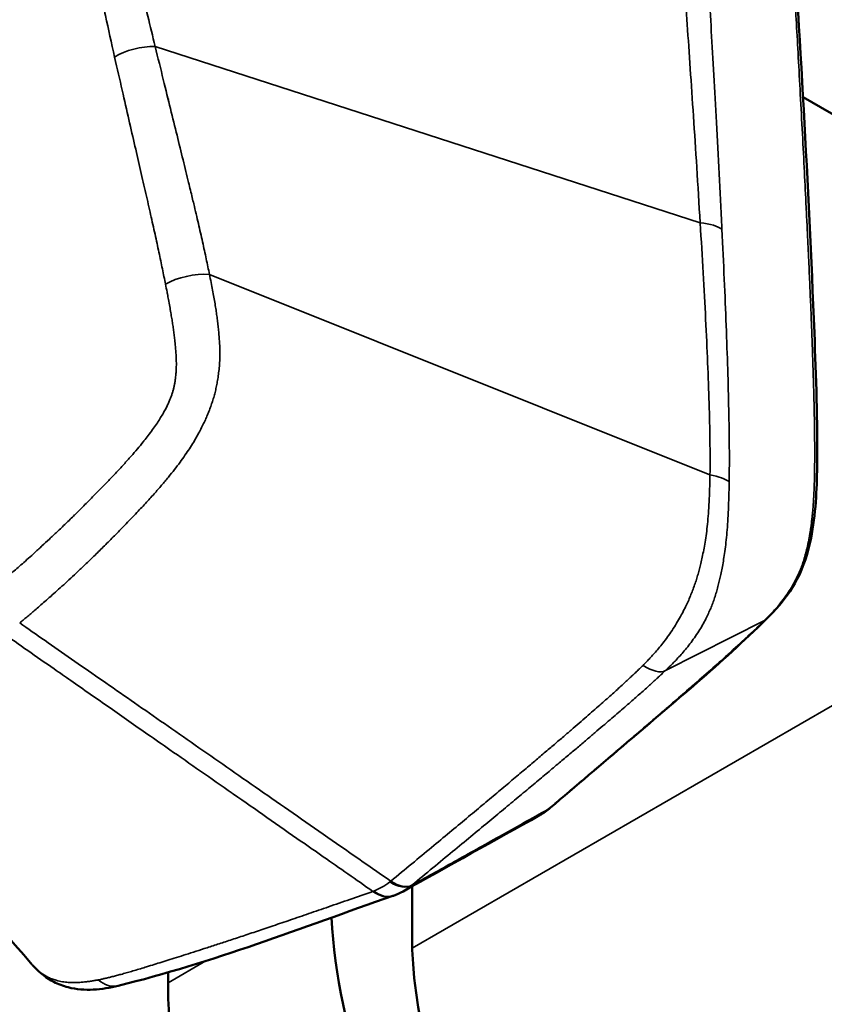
# Model space of a CAD drawing. Header units: millimetres. Extents: x 0 to 2100, y 0 to 1485.
# Tile 251 of 256: x 1797 to 1808, y 852 to 865. Entities that reach past the tile are written whole.
import ezdxf

# ---------------------------------------------------------------- set-up
doc = ezdxf.new("R2010")
doc.units = ezdxf.units.MM
doc.header["$LTSCALE"] = 5
doc.layers.add('Sichtbar (ISO)', color=7, linetype='Continuous', lineweight=50)
doc.layers.add('Sichtbar schmal (ISO)', color=7, linetype='Continuous', lineweight=35)

msp = doc.modelspace()

# ---------------------------------------------------------------- linework, layer by layer
at = {"layer": 'Sichtbar (ISO)'}
for p, q in [((1806.0678, 865.0004), (1806.0674, 865.0007)), ((1798.9719, 864.2932), (1798.9719, 864.293)), ((1809.5785, 862.9736), (1807.2536, 864.3159)), ((1798.9719, 859.3559), (1798.9719, 859.3558)), ((1802.1539, 853.3797), (1802.1539, 854.0244)), ((1798.9719, 853.0618), (1798.9719, 853.061)), ((1798.9719, 852.9021), (1798.9719, 852.7673))]:
    msp.add_line(p, q, dxfattribs=at)
for centre, major_axis, ratio, start_param, end_param in [((1803.5242, 855.8264), (0.0024, -0.9529), 0.7750507, 0.4056971, 0.405717), ((1801.6882, 854.8499), (0.1193, -0.9663), 0.7931081, 0.3112481, 0.311296), ((1805.8309, 851.2568), (3.35, -5.8024), 0.5773508, 3.9945239, 7.0115429), ((1805.8309, 851.2568), (2.6, -4.5033), 0.5773508, 3.9269903, 6.5614321), ((1798.2017, 853.2134), (0.1188, -0.4857), 0.679491, 6.2827982, 6.2828937), ((1803.7095, 850.0321), (3.35, -5.8024), 0.5773508, 3.9269903, 6.2831853)]:
    msp.add_ellipse(centre, major_axis=major_axis, ratio=ratio, start_param=start_param, end_param=end_param, dxfattribs=at)
for points, knots in [([(1806.8345, 870.7853), (1806.943, 869.6316), (1807.012, 868.3284), (1807.2096, 865.1267), (1807.3259, 863.1938), (1807.4237, 860.6677), (1807.4458, 860.0903), (1807.4336, 859.1945), (1807.4194, 858.878), (1807.3219, 858.3794), (1807.2631, 858.1918), (1807.1007, 857.8876), (1807.0076, 857.761), (1806.8646, 857.5998), (1806.8196, 857.5529), (1806.7738, 857.5081)], [0, 0, 0, 0, 0.4183202, 0.4183202, 1.0448773, 1.0448773, 1.2301415, 1.2301415, 1.3267481, 1.3267481, 1.3836334, 1.3836334, 1.430976, 1.430976, 1.4517294, 1.4517294, 1.4517294, 1.4517294]), ([(1806.7738, 857.5081), (1806.1838, 856.9307), (1805.5723, 856.4263), (1804.6302, 855.62), (1804.2937, 855.3342), (1803.9572, 855.0486)], [0, 0, 0, 0, 0.27268976, 0.27268976, 0.42388598, 0.42388598, 0.42388598, 0.42388598]), ([(1798.3204, 852.7277), (1798.2162, 852.7022), (1798.1076, 852.6832), (1797.8892, 852.6724), (1797.7776, 852.68), (1797.6042, 852.7244), (1797.5403, 852.7482), (1797.3852, 852.8281), (1797.299, 852.8959), (1797.2217, 852.9786), (1797.2154, 852.9856), (1797.2092, 852.9925)], [0, 0, 0, 0, 0.03995117, 0.03995117, 0.07841486, 0.07841486, 0.10118734, 0.10118734, 0.13726177, 0.13726177, 0.14053366, 0.14053366, 0.14053366, 0.14053366])]:
    msp.add_open_spline(points, degree=3, knots=knots, dxfattribs=at)
for points in [[(1797.2011, 853.0018), (1796.0162, 854.3651), (1794.8303, 855.7272), (1793.6467, 857.0602)], [(1803.9572, 855.0486), (1803.9139, 855.0118), (1803.8671, 854.9791), (1803.8179, 854.9516)], [(1803.8179, 854.9516), (1803.2241, 854.6206), (1802.6303, 854.2897), (1802.0365, 853.959)], [(1802.0365, 853.9589), (1801.996, 853.9364), (1801.9536, 853.9173), (1801.9101, 853.902)], [(1801.9021, 853.8992), (1800.7118, 853.4863), (1799.5506, 853.0281), (1798.3204, 852.7277)], [(1801.9101, 853.902), (1801.9074, 853.9011), (1801.9047, 853.9001), (1801.9021, 853.8992)], [(1797.2018, 853.0009), (1797.2016, 853.0012), (1797.2013, 853.0015), (1797.201, 853.0018)]]:
    msp.add_open_spline(points, degree=3, dxfattribs=at)
at = {"layer": 'Sichtbar schmal (ISO)'}
for p, q in [((1805.9125, 862.6767), (1798.8037, 864.978)), ((1806.0397, 859.39), (1799.5115, 862.006)), ((1806.752, 857.4921), (1805.4579, 856.8378)), ((1802.1565, 853.2179), (1807.64, 856.3838)), ((1798.9719, 852.7673), (1799.4651, 853.0521))]:
    msp.add_line(p, q, dxfattribs=at)
for centre, major_axis, ratio, start_param, end_param in [((1798.6082, 864.7268), (0.4872, 0.1125), 0.4618745, 1.0540015, 2.2127921), ((1805.7305, 862.5138), (0.4994, 0.0243), 0.3325374, 0.3556272, 1.181725), ((1799.2785, 861.7852), (0.4904, 0.0976), 0.4076837, 0.9963101, 2.2538904), ((1805.8222, 859.25), (0.4999, -0.01), 0.3195472, 0.3649251, 1.1270677), ((1806.4241, 857.8655), (0.3497, -0.3573), 0.4365038, 6.1598568, 6.2831878), ((1805.136, 857.2168), (0.3426, -0.3642), 0.4371567, 5.2289701, 6.16762), ((1803.5244, 855.8261), (0.0022, -0.9525), 0.7750049, 0.4059239, 0.5860198), ((1803.6337, 855.4298), (0.3235, -0.3812), 0.4830352, 6.1704152, 6.2831855), ((1801.6731, 854.8522), (-0.3832, -0.8946), 0.6464863, 0.5623762, 0.8625437), ((1801.8477, 854.4333), (0.3194, -0.3847), 0.5130319, 5.3070046, 6.1767424), ((1801.8537, 854.4383), (0.3182, -0.3856), 0.492696, 5.3095477, 6.1782228), ((1801.7382, 854.3716), (0.1639, -0.4724), 0.644877, 5.515254, 6.2831853), ((1801.7448, 854.3739), (0.1653, -0.4719), 0.62671, 5.5122116, 6.2830634), ((1801.6883, 854.8498), (0.1192, -0.9662), 0.793096, 0.3113761, 0.4743201), ((1798.2017, 853.2134), (0.1188, -0.4857), 0.679491, 5.5271236, 6.28279)]:
    msp.add_ellipse(centre, major_axis=major_axis, ratio=ratio, start_param=start_param, end_param=end_param, dxfattribs=at)
for points, knots in [([(1798.8037, 864.978), (1798.7374, 865.2472), (1798.6142, 865.7664), (1798.4499, 866.4839), (1798.2989, 867.1448), (1798.1604, 867.7483), (1798.0326, 868.2998), (1797.9146, 868.804), (1797.8041, 869.2656), (1797.6997, 869.6857), (1797.6005, 870.0709), (1797.5054, 870.4242), (1797.4147, 870.7474), (1797.3303, 871.0417), (1797.2532, 871.3065), (1797.1841, 871.5461), (1797.1223, 871.7643), (1797.0674, 871.9615), (1797.0196, 872.1384), (1796.978, 872.2981), (1796.9419, 872.4425), (1796.9113, 872.5705), (1796.8842, 872.688), (1796.8573, 872.8091), (1796.8317, 872.931), (1796.8076, 873.0512), (1796.7849, 873.1704), (1796.7631, 873.2903), (1796.7417, 873.4144), (1796.7203, 873.546), (1796.6984, 873.6884), (1796.6759, 873.8456), (1796.6529, 874.0192), (1796.6294, 874.2088), (1796.6136, 874.3456), (1796.6056, 874.4166)], [0, 0, 0, 0, 0.03030303, 0.06060606, 0.09090909, 0.12121212, 0.15151515, 0.18181818, 0.21212121, 0.24242424, 0.27272727, 0.3030303, 0.33333333, 0.36363636, 0.39393939, 0.42424242, 0.45454545, 0.48484848, 0.51515152, 0.54545455, 0.57575758, 0.60606061, 0.63636364, 0.66666667, 0.6969697, 0.72727273, 0.75757576, 0.78787879, 0.81818182, 0.84848485, 0.87878788, 0.90909091, 0.93939394, 0.96969697, 0.99999953, 0.99999953, 0.99999953, 0.99999953]), ([(1798.2748, 864.8396), (1798.2331, 865.0244), (1798.1934, 865.2048), (1798.1553, 865.3803), (1798.1374, 865.4627), (1798.1199, 865.5441), (1798.1027, 865.6243), (1798.0768, 865.7456), (1798.0515, 865.8642), (1798.0269, 865.9804), (1798.0006, 866.1048), (1797.9749, 866.2265), (1797.9498, 866.3455), (1797.933, 866.4251), (1797.9164, 866.5036), (1797.9001, 866.5809), (1797.8692, 866.7271), (1797.8391, 866.8693), (1797.8098, 867.0073), (1797.7973, 867.0663), (1797.785, 867.1246), (1797.7728, 867.1821), (1797.7413, 867.3303), (1797.7108, 867.4736), (1797.6811, 867.6124), (1797.6688, 867.6698), (1797.6567, 867.7265), (1797.6447, 867.7824), (1797.6165, 867.914), (1797.5891, 868.0414), (1797.5624, 868.165), (1797.5466, 868.2383), (1797.531, 868.3104), (1797.5157, 868.381), (1797.4942, 868.4799), (1797.4733, 868.5761), (1797.4527, 868.6698), (1797.4295, 868.7752), (1797.4069, 868.8774), (1797.3847, 868.9766), (1797.373, 869.0286), (1797.3615, 869.0799), (1797.35, 869.1303), (1797.3168, 869.2768), (1797.2846, 869.4162), (1797.2531, 869.5498), (1797.2516, 869.5562), (1797.25, 869.5626), (1797.2485, 869.569), (1797.2186, 869.6957), (1797.1894, 869.817), (1797.1607, 869.9333), (1797.1418, 870.0102), (1797.1231, 870.0849), (1797.1046, 870.1577), (1797.0937, 870.2005), (1797.0829, 870.2426), (1797.0722, 870.2841), (1797.0433, 870.396), (1797.015, 870.5032), (1796.9876, 870.6055), (1796.9752, 870.6519), (1796.9629, 870.6973), (1796.9509, 870.7418), (1796.9364, 870.7953), (1796.9221, 870.8474), (1796.9082, 870.8982), (1796.8827, 870.9911), (1796.8583, 871.0794), (1796.8351, 871.1638), (1796.8202, 871.2178), (1796.8058, 871.2702), (1796.7919, 871.3211), (1796.7841, 871.3496), (1796.7765, 871.3777), (1796.769, 871.4053), (1796.7481, 871.4822), (1796.7284, 871.5554), (1796.7098, 871.6252), (1796.6912, 871.695), (1796.6737, 871.7614), (1796.6574, 871.8245), (1796.6513, 871.848), (1796.6454, 871.871), (1796.6396, 871.8935), (1796.6298, 871.9318), (1796.6205, 871.9687), (1796.6116, 872.0046), (1796.5973, 872.0617), (1796.5841, 872.116), (1796.5719, 872.1677), (1796.5596, 872.2195), (1796.5483, 872.2687), (1796.5379, 872.3151), (1796.5274, 872.3616), (1796.5179, 872.4053), (1796.509, 872.4472), (1796.5001, 872.4892), (1796.4918, 872.5293), (1796.4835, 872.5701), (1796.4753, 872.6109), (1796.4672, 872.6524), (1796.4593, 872.6941), (1796.4556, 872.7137), (1796.452, 872.7333), (1796.4484, 872.7529), (1796.4443, 872.7749), (1796.4403, 872.797), (1796.4364, 872.819), (1796.4291, 872.8604), (1796.422, 872.9016), (1796.4152, 872.9425), (1796.4083, 872.9834), (1796.4017, 873.0242), (1796.3952, 873.065), (1796.3888, 873.1059), (1796.3825, 873.1468), (1796.3763, 873.1884), (1796.37, 873.23), (1796.3639, 873.2723), (1796.3577, 873.3159), (1796.3515, 873.3595), (1796.3453, 873.4043), (1796.339, 873.451), (1796.3327, 873.4977), (1796.3264, 873.5462), (1796.3199, 873.5972), (1796.3135, 873.6481), (1796.3069, 873.7016), (1796.3003, 873.7578), (1796.2936, 873.8139), (1796.2869, 873.8728), (1796.28, 873.9343), (1796.2732, 873.9958), (1796.2663, 874.0599), (1796.2593, 874.1265), (1796.2523, 874.1931), (1796.2452, 874.2622), (1796.238, 874.334)], [0, 0, 0, 0, 0.0206175, 0.0206175, 0.0206175, 0.030303, 0.030303, 0.030303, 0.0449352, 0.0449352, 0.0449352, 0.0606061, 0.0606061, 0.0606061, 0.0710832, 0.0710832, 0.0710832, 0.0909091, 0.0909091, 0.0909091, 0.0993819, 0.0993819, 0.0993819, 0.1212121, 0.1212121, 0.1212121, 0.1302461, 0.1302461, 0.1302461, 0.1515152, 0.1515152, 0.1515152, 0.1641487, 0.1641487, 0.1641487, 0.1818182, 0.1818182, 0.1818182, 0.2016845, 0.2016845, 0.2016845, 0.2121212, 0.2121212, 0.2121212, 0.2424242, 0.2424242, 0.2424242, 0.2438805, 0.2438805, 0.2438805, 0.2727273, 0.2727273, 0.2727273, 0.2918018, 0.2918018, 0.2918018, 0.3030303, 0.3030303, 0.3030303, 0.3333333, 0.3333333, 0.3333333, 0.3470759, 0.3470759, 0.3470759, 0.3636364, 0.3636364, 0.3636364, 0.3939394, 0.3939394, 0.3939394, 0.4133511, 0.4133511, 0.4133511, 0.4242424, 0.4242424, 0.4242424, 0.4545455, 0.4545455, 0.4545455, 0.4848485, 0.4848485, 0.4848485, 0.4961025, 0.4961025, 0.4961025, 0.5151515, 0.5151515, 0.5151515, 0.5454545, 0.5454545, 0.5454545, 0.5757576, 0.5757576, 0.5757576, 0.6060606, 0.6060606, 0.6060606, 0.6363636, 0.6363636, 0.6363636, 0.6666667, 0.6666667, 0.6666667, 0.6809093, 0.6809093, 0.6809093, 0.6969697, 0.6969697, 0.6969697, 0.7272727, 0.7272727, 0.7272727, 0.7575758, 0.7575758, 0.7575758, 0.7878788, 0.7878788, 0.7878788, 0.8181818, 0.8181818, 0.8181818, 0.8484848, 0.8484848, 0.8484848, 0.8787879, 0.8787879, 0.8787879, 0.9090909, 0.9090909, 0.9090909, 0.9393939, 0.9393939, 0.9393939, 0.969697, 0.969697, 0.969697, 1, 1, 1, 1]), ([(1805.1665, 871.3599), (1805.1719, 871.3306), (1805.1771, 871.3012), (1805.1823, 871.2717), (1805.1875, 871.2421), (1805.1926, 871.2124), (1805.1976, 871.1829), (1805.2025, 871.1535), (1805.2073, 871.1244), (1805.212, 871.0951), (1805.2167, 871.0659), (1805.2214, 871.0365), (1805.226, 871.0065), (1805.2306, 870.9766), (1805.2353, 870.9461), (1805.2399, 870.9145), (1805.2446, 870.8829), (1805.2493, 870.8502), (1805.2542, 870.8159), (1805.2591, 870.7816), (1805.264, 870.7456), (1805.2692, 870.7076), (1805.2743, 870.6696), (1805.2796, 870.6296), (1805.285, 870.5874), (1805.2904, 870.5452), (1805.2959, 870.5009), (1805.3015, 870.4544), (1805.3072, 870.408), (1805.3129, 870.3594), (1805.3188, 870.3086), (1805.3246, 870.2578), (1805.3305, 870.2048), (1805.3365, 870.1497), (1805.3425, 870.0945), (1805.3486, 870.0371), (1805.3548, 869.9774), (1805.361, 869.9178), (1805.3672, 869.8558), (1805.3736, 869.7911), (1805.38, 869.7265), (1805.3865, 869.6592), (1805.3933, 869.5888), (1805.4, 869.5184), (1805.4069, 869.445), (1805.4141, 869.3682), (1805.4186, 869.3209), (1805.4231, 869.2723), (1805.4278, 869.2224), (1805.4307, 869.1913), (1805.4336, 869.1597), (1805.4365, 869.1275), (1805.4443, 869.0438), (1805.4522, 868.9565), (1805.4603, 868.8652), (1805.4685, 868.7739), (1805.4769, 868.6787), (1805.4855, 868.5792), (1805.4941, 868.4798), (1805.503, 868.3761), (1805.5121, 868.268), (1805.5212, 868.1599), (1805.5305, 868.0474), (1805.5401, 867.9305), (1805.5497, 867.8137), (1805.5595, 867.6924), (1805.5696, 867.5663), (1805.5797, 867.4402), (1805.5901, 867.3092), (1805.6007, 867.1727), (1805.604, 867.1312), (1805.6073, 867.0893), (1805.6106, 867.0468), (1805.6182, 866.9495), (1805.6259, 866.8496), (1805.6338, 866.7471), (1805.645, 866.5999), (1805.6566, 866.4475), (1805.6684, 866.289), (1805.6803, 866.1305), (1805.6924, 865.9659), (1805.7049, 865.795), (1805.7173, 865.6241), (1805.73, 865.4469), (1805.743, 865.2625), (1805.756, 865.0781), (1805.7693, 864.8865), (1805.7829, 864.6875), (1805.7965, 864.4885), (1805.8103, 864.2821), (1805.8244, 864.0676), (1805.8386, 863.8531), (1805.853, 863.6306), (1805.8676, 863.3989), (1805.8823, 863.1672), (1805.8973, 862.9263), (1805.9125, 862.6767)], [0, 0, 0, 0, 0.03333333, 0.03333333, 0.03333333, 0.06666667, 0.06666667, 0.06666667, 0.1, 0.1, 0.1, 0.13333333, 0.13333333, 0.13333333, 0.16666667, 0.16666667, 0.16666667, 0.2, 0.2, 0.2, 0.23333333, 0.23333333, 0.23333333, 0.26666667, 0.26666667, 0.26666667, 0.3, 0.3, 0.3, 0.33333333, 0.33333333, 0.33333333, 0.36666667, 0.36666667, 0.36666667, 0.4, 0.4, 0.4, 0.43333333, 0.43333333, 0.43333333, 0.46666667, 0.46666667, 0.46666667, 0.5, 0.5, 0.5, 0.52053811, 0.52053811, 0.52053811, 0.53333333, 0.53333333, 0.53333333, 0.56666667, 0.56666667, 0.56666667, 0.6, 0.6, 0.6, 0.63333333, 0.63333333, 0.63333333, 0.66666667, 0.66666667, 0.66666667, 0.7, 0.7, 0.7, 0.73333333, 0.73333333, 0.73333333, 0.74346321, 0.74346321, 0.74346321, 0.76666667, 0.76666667, 0.76666667, 0.8, 0.8, 0.8, 0.83333333, 0.83333333, 0.83333333, 0.86666667, 0.86666667, 0.86666667, 0.9, 0.9, 0.9, 0.93333333, 0.93333333, 0.93333333, 0.96666667, 0.96666667, 0.96666667, 0.99999995, 0.99999995, 0.99999995, 0.99999995]), ([(1805.5473, 871.2965), (1805.5525, 871.2665), (1805.5575, 871.2364), (1805.5625, 871.2061), (1805.5675, 871.1758), (1805.5724, 871.1453), (1805.5772, 871.1151), (1805.5819, 871.0849), (1805.5865, 871.0551), (1805.5911, 871.0252), (1805.5956, 870.9953), (1805.6, 870.9653), (1805.6044, 870.9348), (1805.6089, 870.9042), (1805.6133, 870.8732), (1805.6177, 870.841), (1805.6222, 870.8088), (1805.6267, 870.7756), (1805.6313, 870.7407), (1805.636, 870.7059), (1805.6407, 870.6693), (1805.6456, 870.6308), (1805.6504, 870.5923), (1805.6554, 870.5517), (1805.6605, 870.509), (1805.6656, 870.4663), (1805.6708, 870.4215), (1805.6761, 870.3746), (1805.6814, 870.3277), (1805.6868, 870.2787), (1805.6922, 870.2275), (1805.6976, 870.1763), (1805.7031, 870.123), (1805.7087, 870.0675), (1805.7142, 870.012), (1805.7198, 869.9544), (1805.7254, 869.8946), (1805.731, 869.8347), (1805.7367, 869.7726), (1805.7424, 869.7078), (1805.7481, 869.6431), (1805.7539, 869.5757), (1805.7598, 869.5054), (1805.7657, 869.4351), (1805.7717, 869.3619), (1805.7779, 869.2853), (1805.7814, 869.2416), (1805.7849, 869.1969), (1805.7886, 869.151), (1805.7913, 869.1163), (1805.7941, 869.081), (1805.7969, 869.0449), (1805.8035, 868.9612), (1805.8103, 868.8737), (1805.8173, 868.7823), (1805.8243, 868.6909), (1805.8315, 868.5957), (1805.8389, 868.4961), (1805.8464, 868.3966), (1805.854, 868.2928), (1805.8618, 868.1846), (1805.8697, 868.0764), (1805.8777, 867.9639), (1805.8859, 867.8469), (1805.8942, 867.73), (1805.9026, 867.6086), (1805.9112, 867.4825), (1805.9198, 867.3563), (1805.9287, 867.2253), (1805.9377, 867.0888), (1805.9401, 867.0536), (1805.9425, 867.018), (1805.9448, 866.982), (1805.9517, 866.8787), (1805.9586, 866.7724), (1805.9657, 866.6633), (1805.9752, 866.5161), (1805.985, 866.3637), (1805.9949, 866.2052), (1806.0049, 866.0467), (1806.0151, 865.8822), (1806.0255, 865.7114), (1806.0359, 865.5405), (1806.0466, 865.3634), (1806.0574, 865.1791), (1806.0682, 864.9948), (1806.0793, 864.8033), (1806.0905, 864.6044), (1806.1018, 864.4055), (1806.1132, 864.1991), (1806.1247, 863.9847), (1806.1363, 863.7704), (1806.148, 863.5479), (1806.1599, 863.3163), (1806.1713, 863.0943), (1806.1828, 862.8639), (1806.1943, 862.6254), (1806.1948, 862.6151), (1806.1953, 862.6048), (1806.1958, 862.5944)], [0.00001043, 0.00001043, 0.00001043, 0.00001043, 0.03333333, 0.03333333, 0.03333333, 0.06666667, 0.06666667, 0.06666667, 0.1, 0.1, 0.1, 0.13333333, 0.13333333, 0.13333333, 0.16666667, 0.16666667, 0.16666667, 0.2, 0.2, 0.2, 0.23333333, 0.23333333, 0.23333333, 0.26666667, 0.26666667, 0.26666667, 0.3, 0.3, 0.3, 0.33333333, 0.33333333, 0.33333333, 0.36666667, 0.36666667, 0.36666667, 0.4, 0.4, 0.4, 0.43333333, 0.43333333, 0.43333333, 0.46666667, 0.46666667, 0.46666667, 0.5, 0.5, 0.5, 0.51899111, 0.51899111, 0.51899111, 0.53333333, 0.53333333, 0.53333333, 0.56666667, 0.56666667, 0.56666667, 0.6, 0.6, 0.6, 0.63333333, 0.63333333, 0.63333333, 0.66666667, 0.66666667, 0.66666667, 0.7, 0.7, 0.7, 0.73333333, 0.73333333, 0.73333333, 0.74194311, 0.74194311, 0.74194311, 0.76666667, 0.76666667, 0.76666667, 0.8, 0.8, 0.8, 0.83333333, 0.83333333, 0.83333333, 0.86666667, 0.86666667, 0.86666667, 0.9, 0.9, 0.9, 0.93333333, 0.93333333, 0.93333333, 0.96666667, 0.96666667, 0.96666667, 0.99861938, 0.99861938, 0.99861938, 1, 1, 1, 1]), ([(1806.7961, 870.8782), (1806.8002, 870.8374), (1806.8042, 870.795), (1806.8083, 870.7508), (1806.8124, 870.7067), (1806.8165, 870.6609), (1806.8206, 870.6136), (1806.8247, 870.5663), (1806.8288, 870.5174), (1806.8329, 870.467), (1806.837, 870.4166), (1806.8411, 870.3646), (1806.8452, 870.3116), (1806.8492, 870.2585), (1806.8533, 870.2044), (1806.8573, 870.1507), (1806.8613, 870.097), (1806.8651, 870.0438), (1806.8689, 869.9919), (1806.8727, 869.9401), (1806.8763, 869.8896), (1806.8799, 869.8409), (1806.8834, 869.7923), (1806.8868, 869.7453), (1806.8901, 869.7), (1806.8933, 869.6547), (1806.8965, 869.611), (1806.8995, 869.5681), (1806.9026, 869.5251), (1806.9055, 869.483), (1806.9084, 869.4404), (1806.9113, 869.3978), (1806.9142, 869.3549), (1806.917, 869.3116), (1806.9199, 869.2684), (1806.9227, 869.2248), (1806.9256, 869.1794), (1806.9285, 869.134), (1806.9316, 869.0867), (1806.9348, 869.0365), (1806.9371, 868.9995), (1806.9396, 868.9609), (1806.9421, 868.9215), (1806.943, 868.9073), (1806.9439, 868.8931), (1806.9448, 868.8787), (1806.9483, 868.8245), (1806.9519, 868.7692), (1806.9554, 868.714), (1806.959, 868.6588), (1806.9626, 868.6037), (1806.9662, 868.5484), (1806.9698, 868.4931), (1806.9734, 868.4375), (1806.977, 868.3811), (1806.9807, 868.3246), (1806.9844, 868.2672), (1806.9883, 868.208), (1806.9921, 868.1487), (1806.996, 868.0877), (1807.0002, 868.0236), (1807.0043, 867.9596), (1807.0086, 867.8927), (1807.0132, 867.8219), (1807.0177, 867.7511), (1807.0225, 867.6764), (1807.0274, 867.598), (1807.0324, 867.5196), (1807.0376, 867.4374), (1807.043, 867.3519), (1807.0484, 867.2663), (1807.0539, 867.1774), (1807.0597, 867.085), (1807.0631, 867.0293), (1807.0666, 866.9724), (1807.0702, 866.9142), (1807.0726, 866.8757), (1807.075, 866.8366), (1807.0774, 866.7969), (1807.0835, 866.6971), (1807.0898, 866.5934), (1807.0964, 866.4852), (1807.1029, 866.377), (1807.1097, 866.2644), (1807.1167, 866.1469), (1807.1237, 866.0294), (1807.1309, 865.907), (1807.1383, 865.7794), (1807.1458, 865.6518), (1807.1535, 865.519), (1807.1614, 865.3812), (1807.1692, 865.2434), (1807.1773, 865.1007), (1807.1857, 864.9505), (1807.1941, 864.8003), (1807.2028, 864.6426), (1807.2117, 864.4779), (1807.2206, 864.3132), (1807.2298, 864.1416), (1807.2389, 863.9697), (1807.248, 863.7978), (1807.2569, 863.6256), (1807.2653, 863.4623), (1807.2736, 863.299), (1807.2814, 863.1445), (1807.2886, 862.9997), (1807.2911, 862.949), (1807.2936, 862.8995), (1807.296, 862.8511), (1807.3004, 862.7612), (1807.3046, 862.6751), (1807.3086, 862.5921), (1807.3148, 862.4642), (1807.3206, 862.3436), (1807.3259, 862.229), (1807.3312, 862.1145), (1807.3362, 862.006), (1807.3408, 861.9029), (1807.3453, 861.7998), (1807.3495, 861.7021), (1807.3534, 861.609), (1807.3573, 861.5159), (1807.3609, 861.4275), (1807.3642, 861.3431), (1807.3675, 861.2586), (1807.3706, 861.1783), (1807.3734, 861.1015), (1807.3762, 861.0247), (1807.3788, 860.9514), (1807.3811, 860.8813), (1807.382, 860.8554), (1807.3828, 860.83), (1807.3837, 860.8049), (1807.3851, 860.7621), (1807.3864, 860.7205), (1807.3876, 860.68), (1807.3896, 860.6157), (1807.3915, 860.5541), (1807.3931, 860.495), (1807.3947, 860.4359), (1807.3962, 860.3792), (1807.3975, 860.325), (1807.3988, 860.2708), (1807.3999, 860.219), (1807.4008, 860.1694), (1807.4018, 860.1198), (1807.4026, 860.0725), (1807.4032, 860.0274), (1807.4039, 859.9822), (1807.4044, 859.9392), (1807.4048, 859.8982), (1807.4052, 859.8573), (1807.4055, 859.8184), (1807.4056, 859.7814), (1807.4058, 859.7444), (1807.4059, 859.7093), (1807.4059, 859.6759), (1807.4059, 859.6425), (1807.4059, 859.6108), (1807.4057, 859.5807), (1807.4056, 859.5506), (1807.4054, 859.5221), (1807.4051, 859.4949), (1807.4048, 859.4678), (1807.4044, 859.442), (1807.404, 859.4175), (1807.4035, 859.393), (1807.4031, 859.3697), (1807.4025, 859.3475), (1807.402, 859.3252), (1807.4014, 859.304), (1807.4007, 859.2835), (1807.4001, 859.263), (1807.3994, 859.2432), (1807.3987, 859.2238), (1807.3979, 859.2044), (1807.3971, 859.1854), (1807.3962, 859.1665), (1807.3954, 859.1476), (1807.3944, 859.1287), (1807.3934, 859.1097), (1807.393, 859.1019), (1807.3925, 859.0941), (1807.3921, 859.0862), (1807.3914, 859.0751), (1807.3908, 859.0638), (1807.39, 859.0525), (1807.3888, 859.0333), (1807.3875, 859.0139), (1807.3861, 858.9943), (1807.3847, 858.9748), (1807.3831, 858.9551), (1807.3815, 858.9354), (1807.3798, 858.9157), (1807.378, 858.896), (1807.376, 858.8761), (1807.374, 858.8562), (1807.3719, 858.8362), (1807.3695, 858.8159), (1807.3672, 858.7957), (1807.3647, 858.7753), (1807.3621, 858.7553), (1807.3595, 858.7353), (1807.3568, 858.7156), (1807.354, 858.6966), (1807.3513, 858.6775), (1807.3485, 858.6591), (1807.3455, 858.6405), (1807.3426, 858.6219), (1807.3395, 858.6032), (1807.336, 858.5836), (1807.3326, 858.5641), (1807.3288, 858.5437), (1807.3248, 858.5229), (1807.3207, 858.5021), (1807.3163, 858.4808), (1807.3115, 858.4595), (1807.3068, 858.4381), (1807.3018, 858.4165), (1807.2964, 858.3951), (1807.291, 858.3736), (1807.2852, 858.3522), (1807.279, 858.3307), (1807.2728, 858.3092), (1807.2662, 858.2876), (1807.2589, 858.2654), (1807.2516, 858.2431), (1807.2436, 858.2202), (1807.2345, 858.196), (1807.2254, 858.1718), (1807.2153, 858.1463), (1807.2036, 858.1194), (1807.1936, 858.0961), (1807.1824, 858.0717), (1807.1702, 858.0468), (1807.1682, 858.0428), (1807.1662, 858.0388), (1807.1642, 858.0348), (1807.1495, 858.0057), (1807.1334, 857.976), (1807.1161, 857.9463), (1807.0987, 857.9165), (1807.08, 857.8867), (1807.06, 857.8567), (1807.0399, 857.8267), (1807.0185, 857.7965), (1806.9956, 857.7662), (1806.9728, 857.7359), (1806.9486, 857.7056), (1806.9229, 857.6752), (1806.8973, 857.6447), (1806.8702, 857.6143), (1806.8417, 857.5837), (1806.8132, 857.5532), (1806.7832, 857.5226), (1806.752, 857.4921)], [0, 0, 0, 0, 0.01265823, 0.01265823, 0.01265823, 0.02531646, 0.02531646, 0.02531646, 0.03797468, 0.03797468, 0.03797468, 0.05063291, 0.05063291, 0.05063291, 0.06329114, 0.06329114, 0.06329114, 0.07594937, 0.07594937, 0.07594937, 0.08860759, 0.08860759, 0.08860759, 0.10126582, 0.10126582, 0.10126582, 0.11392405, 0.11392405, 0.11392405, 0.12658228, 0.12658228, 0.12658228, 0.13924051, 0.13924051, 0.13924051, 0.15189873, 0.15189873, 0.15189873, 0.16455696, 0.16455696, 0.16455696, 0.1738696, 0.1738696, 0.1738696, 0.17721519, 0.17721519, 0.17721519, 0.18987342, 0.18987342, 0.18987342, 0.20253165, 0.20253165, 0.20253165, 0.21518987, 0.21518987, 0.21518987, 0.2278481, 0.2278481, 0.2278481, 0.24050633, 0.24050633, 0.24050633, 0.25316456, 0.25316456, 0.25316456, 0.26582278, 0.26582278, 0.26582278, 0.27848101, 0.27848101, 0.27848101, 0.29113924, 0.29113924, 0.29113924, 0.29876357, 0.29876357, 0.29876357, 0.30379747, 0.30379747, 0.30379747, 0.3164557, 0.3164557, 0.3164557, 0.32911392, 0.32911392, 0.32911392, 0.34177215, 0.34177215, 0.34177215, 0.35443038, 0.35443038, 0.35443038, 0.36708861, 0.36708861, 0.36708861, 0.37974684, 0.37974684, 0.37974684, 0.39240506, 0.39240506, 0.39240506, 0.40506329, 0.40506329, 0.40506329, 0.41772152, 0.41772152, 0.41772152, 0.42215565, 0.42215565, 0.42215565, 0.43037975, 0.43037975, 0.43037975, 0.44303797, 0.44303797, 0.44303797, 0.4556962, 0.4556962, 0.4556962, 0.46835443, 0.46835443, 0.46835443, 0.48101266, 0.48101266, 0.48101266, 0.49367089, 0.49367089, 0.49367089, 0.50632911, 0.50632911, 0.50632911, 0.51100781, 0.51100781, 0.51100781, 0.51898734, 0.51898734, 0.51898734, 0.53164557, 0.53164557, 0.53164557, 0.5443038, 0.5443038, 0.5443038, 0.55696203, 0.55696203, 0.55696203, 0.56962025, 0.56962025, 0.56962025, 0.58227848, 0.58227848, 0.58227848, 0.59493671, 0.59493671, 0.59493671, 0.60759494, 0.60759494, 0.60759494, 0.62025316, 0.62025316, 0.62025316, 0.63291139, 0.63291139, 0.63291139, 0.64556962, 0.64556962, 0.64556962, 0.65822785, 0.65822785, 0.65822785, 0.67088608, 0.67088608, 0.67088608, 0.6835443, 0.6835443, 0.6835443, 0.69620253, 0.69620253, 0.69620253, 0.70886076, 0.70886076, 0.70886076, 0.71408159, 0.71408159, 0.71408159, 0.72151899, 0.72151899, 0.72151899, 0.73417722, 0.73417722, 0.73417722, 0.74683544, 0.74683544, 0.74683544, 0.75949367, 0.75949367, 0.75949367, 0.7721519, 0.7721519, 0.7721519, 0.78481013, 0.78481013, 0.78481013, 0.79746835, 0.79746835, 0.79746835, 0.81012658, 0.81012658, 0.81012658, 0.82278481, 0.82278481, 0.82278481, 0.83544304, 0.83544304, 0.83544304, 0.84810127, 0.84810127, 0.84810127, 0.86075949, 0.86075949, 0.86075949, 0.87341772, 0.87341772, 0.87341772, 0.88607595, 0.88607595, 0.88607595, 0.89873418, 0.89873418, 0.89873418, 0.91139241, 0.91139241, 0.91139241, 0.92229617, 0.92229617, 0.92229617, 0.92405063, 0.92405063, 0.92405063, 0.93670886, 0.93670886, 0.93670886, 0.94936709, 0.94936709, 0.94936709, 0.96202532, 0.96202532, 0.96202532, 0.97468354, 0.97468354, 0.97468354, 0.98734177, 0.98734177, 0.98734177, 0.99999997, 0.99999997, 0.99999997, 0.99999997]), ([(1799.5115, 862.006), (1799.4984, 862.0708), (1799.4844, 862.1385), (1799.4694, 862.2091), (1799.4544, 862.2798), (1799.4384, 862.3533), (1799.4214, 862.4298), (1799.4043, 862.5063), (1799.3863, 862.5858), (1799.3671, 862.6684), (1799.348, 862.7511), (1799.3278, 862.8368), (1799.3066, 862.9259), (1799.3002, 862.9527), (1799.2937, 862.9798), (1799.2871, 863.0073), (1799.2718, 863.0708), (1799.2561, 863.136), (1799.2398, 863.2029), (1799.2166, 863.2988), (1799.1923, 863.3981), (1799.1672, 863.501), (1799.142, 863.6038), (1799.1158, 863.7101), (1799.0886, 863.8208), (1799.0613, 863.9315), (1799.0328, 864.0467), (1799.0031, 864.167), (1798.9734, 864.2873), (1798.9424, 864.4127), (1798.9093, 864.5474), (1798.8762, 864.6822), (1798.8411, 864.8261), (1798.8037, 864.978)], [0.00000832, 0.00000832, 0.00000832, 0.00000832, 0.1, 0.1, 0.1, 0.2, 0.2, 0.2, 0.3, 0.3, 0.3, 0.4, 0.4, 0.4, 0.43016112, 0.43016112, 0.43016112, 0.5, 0.5, 0.5, 0.6, 0.6, 0.6, 0.7, 0.7, 0.7, 0.8, 0.8, 0.8, 0.9, 0.9, 0.9, 1, 1, 1, 1]), ([(1798.9381, 861.8786), (1798.9256, 861.9422), (1798.8989, 862.0753), (1798.8536, 862.2918), (1798.8024, 862.5272), (1798.7454, 862.7822), (1798.6826, 863.0581), (1798.6144, 863.3557), (1798.5411, 863.6745), (1798.4614, 864.0204), (1798.375, 864.3982), (1798.3093, 864.6869), (1798.2748, 864.8396)], [0.00001266, 0.00001266, 0.00001266, 0.00001266, 0.1, 0.2, 0.3, 0.4, 0.5, 0.6, 0.7, 0.8, 0.9, 0.99999999, 0.99999999, 0.99999999, 0.99999999]), ([(1805.9125, 862.6767), (1805.9261, 862.4525), (1805.9518, 862.0186), (1805.9843, 861.4135), (1806.0103, 860.8468), (1806.0301, 860.319), (1806.0413, 859.8336), (1806.0416, 859.5336), (1806.0397, 859.39)], [0, 0, 0, 0, 0.16666667, 0.33333333, 0.5, 0.66666667, 0.83333333, 0.99999621, 0.99999621, 0.99999621, 0.99999621]), ([(1806.1958, 862.5944), (1806.2066, 862.3704), (1806.227, 861.9365), (1806.2523, 861.331), (1806.2721, 860.7632), (1806.2862, 860.2343), (1806.2938, 859.7456), (1806.2926, 859.4434), (1806.2903, 859.2978)], [0.00000037, 0.00000037, 0.00000037, 0.00000037, 0.16666667, 0.33333333, 0.5, 0.66666667, 0.83333333, 1, 1, 1, 1]), ([(1796.6772, 857.8954), (1796.6907, 857.9066), (1796.705, 857.9184), (1796.7198, 857.9308), (1796.7347, 857.9432), (1796.7502, 857.9562), (1796.7663, 857.9697), (1796.7824, 857.9833), (1796.7991, 857.9974), (1796.8166, 858.0122), (1796.834, 858.027), (1796.8522, 858.0424), (1796.8713, 858.0588), (1796.8903, 858.0751), (1796.9103, 858.0922), (1796.9314, 858.1105), (1796.9525, 858.1287), (1796.9747, 858.148), (1796.998, 858.1684), (1797.0214, 858.1888), (1797.0458, 858.2103), (1797.0714, 858.2329), (1797.0969, 858.2554), (1797.1234, 858.2791), (1797.1509, 858.3037), (1797.1785, 858.3284), (1797.207, 858.3541), (1797.2364, 858.3808), (1797.253, 858.3959), (1797.27, 858.4114), (1797.2872, 858.4271), (1797.3004, 858.4392), (1797.3138, 858.4515), (1797.3273, 858.464), (1797.3585, 858.4927), (1797.3904, 858.5223), (1797.4233, 858.5531), (1797.4562, 858.5838), (1797.4902, 858.6158), (1797.5258, 858.6496), (1797.5615, 858.6835), (1797.599, 858.7193), (1797.638, 858.7569), (1797.675, 858.7926), (1797.7134, 858.8299), (1797.7528, 858.8686), (1797.7551, 858.8708), (1797.7574, 858.8731), (1797.7596, 858.8753), (1797.8015, 858.9164), (1797.8446, 858.959), (1797.8883, 859.0026), (1797.932, 859.0463), (1797.9762, 859.0909), (1798.0218, 859.1372), (1798.0674, 859.1836), (1798.1142, 859.2316), (1798.1588, 859.2777), (1798.1761, 859.2956), (1798.193, 859.3133), (1798.2096, 859.3306), (1798.2357, 859.3578), (1798.2609, 859.3843), (1798.2849, 859.4098), (1798.3241, 859.4514), (1798.3602, 859.4903), (1798.3939, 859.5273), (1798.4276, 859.5643), (1798.459, 859.5993), (1798.4885, 859.633), (1798.5181, 859.6667), (1798.5459, 859.699), (1798.5722, 859.7302), (1798.5984, 859.7613), (1798.6231, 859.7912), (1798.6463, 859.8201), (1798.65, 859.8247), (1798.6537, 859.8293), (1798.6573, 859.8338), (1798.6764, 859.8578), (1798.6946, 859.881), (1798.7118, 859.9036), (1798.7323, 859.9304), (1798.7515, 859.9564), (1798.7695, 859.9815), (1798.7876, 860.0066), (1798.8044, 860.0308), (1798.8202, 860.0542), (1798.836, 860.0776), (1798.8508, 860.1001), (1798.8644, 860.1217), (1798.878, 860.1432), (1798.8905, 860.1638), (1798.902, 860.1836), (1798.9135, 860.2034), (1798.9241, 860.2224), (1798.9338, 860.2406), (1798.9435, 860.2588), (1798.9524, 860.2761), (1798.9604, 860.2926), (1798.9684, 860.309), (1798.9756, 860.3245), (1798.9822, 860.3394), (1798.9888, 860.3543), (1798.9947, 860.3685), (1799.0003, 860.3824), (1799.0058, 860.3963), (1799.011, 860.4098), (1799.0158, 860.4233), (1799.0206, 860.4369), (1799.0251, 860.4503), (1799.0292, 860.4637), (1799.0334, 860.4771), (1799.0372, 860.4904), (1799.0407, 860.5038), (1799.0443, 860.5172), (1799.0475, 860.5307), (1799.0504, 860.5444), (1799.0534, 860.5582), (1799.0562, 860.5722), (1799.0588, 860.5868), (1799.0614, 860.6015), (1799.0638, 860.6166), (1799.066, 860.6329), (1799.0683, 860.6492), (1799.0704, 860.6665), (1799.0723, 860.6848), (1799.0741, 860.7031), (1799.0758, 860.7223), (1799.077, 860.742), (1799.0783, 860.7618), (1799.0792, 860.7821), (1799.0796, 860.8036), (1799.08, 860.8251), (1799.08, 860.8478), (1799.0796, 860.8712), (1799.0791, 860.8946), (1799.0781, 860.9187), (1799.0768, 860.9426), (1799.0756, 860.9665), (1799.0739, 860.9901), (1799.0721, 861.0135), (1799.0703, 861.0369), (1799.0682, 861.06), (1799.066, 861.083), (1799.0652, 861.0915), (1799.0643, 861.0999), (1799.0635, 861.1084), (1799.062, 861.1229), (1799.0604, 861.1374), (1799.0588, 861.1519), (1799.0562, 861.1749), (1799.0535, 861.198), (1799.0506, 861.2213), (1799.0476, 861.2446), (1799.0445, 861.268), (1799.0413, 861.2912), (1799.0381, 861.3144), (1799.0348, 861.3375), (1799.0313, 861.3605), (1799.0278, 861.3836), (1799.0242, 861.4066), (1799.0204, 861.4306), (1799.0165, 861.4545), (1799.0124, 861.4794), (1799.0079, 861.5056), (1799.0034, 861.5318), (1798.9986, 861.5593), (1798.9934, 861.5879), (1798.9883, 861.6166), (1798.9828, 861.6463), (1798.977, 861.6772), (1798.9725, 861.7008), (1798.9679, 861.7251), (1798.9631, 861.7503), (1798.9616, 861.7579), (1798.9601, 861.7657), (1798.9586, 861.7736), (1798.9521, 861.8071), (1798.9452, 861.8421), (1798.9381, 861.8786)], [0, 0, 0, 0, 0.0185185, 0.0185185, 0.0185185, 0.037037, 0.037037, 0.037037, 0.0555556, 0.0555556, 0.0555556, 0.0740741, 0.0740741, 0.0740741, 0.0925926, 0.0925926, 0.0925926, 0.1111111, 0.1111111, 0.1111111, 0.1296296, 0.1296296, 0.1296296, 0.1481481, 0.1481481, 0.1481481, 0.1666667, 0.1666667, 0.1666667, 0.1771346, 0.1771346, 0.1771346, 0.1851852, 0.1851852, 0.1851852, 0.2037037, 0.2037037, 0.2037037, 0.2222222, 0.2222222, 0.2222222, 0.2407407, 0.2407407, 0.2407407, 0.2582579, 0.2582579, 0.2582579, 0.2592593, 0.2592593, 0.2592593, 0.2777778, 0.2777778, 0.2777778, 0.2962963, 0.2962963, 0.2962963, 0.3148148, 0.3148148, 0.3148148, 0.3220037, 0.3220037, 0.3220037, 0.3333333, 0.3333333, 0.3333333, 0.3518519, 0.3518519, 0.3518519, 0.3703704, 0.3703704, 0.3703704, 0.3888889, 0.3888889, 0.3888889, 0.4074074, 0.4074074, 0.4074074, 0.410361, 0.410361, 0.410361, 0.4259259, 0.4259259, 0.4259259, 0.4444444, 0.4444444, 0.4444444, 0.462963, 0.462963, 0.462963, 0.4814815, 0.4814815, 0.4814815, 0.5, 0.5, 0.5, 0.5185185, 0.5185185, 0.5185185, 0.537037, 0.537037, 0.537037, 0.5555556, 0.5555556, 0.5555556, 0.5740741, 0.5740741, 0.5740741, 0.5925926, 0.5925926, 0.5925926, 0.6111111, 0.6111111, 0.6111111, 0.6296296, 0.6296296, 0.6296296, 0.6481481, 0.6481481, 0.6481481, 0.6666667, 0.6666667, 0.6666667, 0.6851852, 0.6851852, 0.6851852, 0.7037037, 0.7037037, 0.7037037, 0.7222222, 0.7222222, 0.7222222, 0.7407407, 0.7407407, 0.7407407, 0.7592593, 0.7592593, 0.7592593, 0.7777778, 0.7777778, 0.7777778, 0.7962963, 0.7962963, 0.7962963, 0.8148148, 0.8148148, 0.8148148, 0.8216413, 0.8216413, 0.8216413, 0.8333333, 0.8333333, 0.8333333, 0.8518519, 0.8518519, 0.8518519, 0.8703704, 0.8703704, 0.8703704, 0.8888889, 0.8888889, 0.8888889, 0.9074074, 0.9074074, 0.9074074, 0.9259259, 0.9259259, 0.9259259, 0.9444444, 0.9444444, 0.9444444, 0.962963, 0.962963, 0.962963, 0.9771439, 0.9771439, 0.9771439, 0.9814815, 0.9814815, 0.9814815, 1, 1, 1, 1]), ([(1806.2903, 859.2978), (1806.2893, 859.2325), (1806.2867, 859.1069), (1806.2806, 858.937), (1806.2722, 858.7815), (1806.2616, 858.6392), (1806.2489, 858.5087), (1806.2344, 858.3913), (1806.2186, 858.2878), (1806.2023, 858.1956), (1806.1858, 858.1114), (1806.1698, 858.0377), (1806.1533, 857.9688), (1806.1346, 857.8978), (1806.113, 857.8245), (1806.0891, 857.7528), (1806.0631, 857.6833), (1806.0353, 857.6164), (1806.004, 857.5482), (1805.9669, 857.4753), (1805.9211, 857.3942), (1805.8666, 857.3081), (1805.8082, 857.2251), (1805.7489, 857.1482), (1805.6905, 857.0781), (1805.6349, 857.0158), (1805.584, 856.9617), (1805.5377, 856.9147), (1805.4956, 856.8734), (1805.47, 856.8491), (1805.4579, 856.8378)], [0.00000268, 0.00000268, 0.00000268, 0.00000268, 0.03571429, 0.07142857, 0.10714286, 0.14285714, 0.17857143, 0.21428571, 0.25, 0.28571429, 0.32142857, 0.35714286, 0.39285714, 0.42857143, 0.46428571, 0.5, 0.53571429, 0.57142857, 0.60714286, 0.64285714, 0.67857143, 0.71428571, 0.75, 0.78571429, 0.82142857, 0.85714286, 0.89285714, 0.92857143, 0.96428571, 1, 1, 1, 1]), ([(1797.0366, 857.4598), (1797.2529, 857.3092), (1797.4781, 857.1524), (1797.7122, 856.9894), (1797.9464, 856.8265), (1798.1894, 856.6573), (1798.4412, 856.482), (1798.6931, 856.3067), (1798.9537, 856.1253), (1799.2229, 855.938), (1799.4921, 855.7506), (1799.7698, 855.5574), (1800.0559, 855.3583), (1800.342, 855.1591), (1800.6364, 854.9542), (1800.9397, 854.7432), (1801.2429, 854.5321), (1801.5549, 854.315), (1801.8756, 854.0918)], [0, 0, 0, 0, 0.1666667, 0.1666667, 0.1666667, 0.3333333, 0.3333333, 0.3333333, 0.5, 0.5, 0.5, 0.6666667, 0.6666667, 0.6666667, 0.8333333, 0.8333333, 0.8333333, 1, 1, 1, 1]), ([(1806.752, 857.4921), (1806.6751, 857.417), (1806.5976, 857.3436), (1806.5198, 857.2716), (1806.4421, 857.1996), (1806.364, 857.1289), (1806.2857, 857.0586), (1806.281, 857.0545), (1806.2764, 857.0503), (1806.2717, 857.0461), (1806.198, 856.9801), (1806.124, 856.9145), (1806.0495, 856.8489), (1805.9704, 856.7791), (1805.8907, 856.7094), (1805.8122, 856.641), (1805.8033, 856.6332), (1805.7943, 856.6254), (1805.7854, 856.6176), (1805.7161, 856.5573), (1805.6479, 856.498), (1805.5812, 856.4402), (1805.5058, 856.3749), (1805.4325, 856.3115), (1805.3552, 856.2449), (1805.2779, 856.1784), (1805.1968, 856.1086), (1805.1122, 856.036), (1805.0276, 855.9635), (1804.9395, 855.8882), (1804.8484, 855.8104), (1804.7573, 855.7325), (1804.6631, 855.6523), (1804.5654, 855.5692), (1804.4678, 855.4861), (1804.3667, 855.4002), (1804.2616, 855.311), (1804.1565, 855.2218), (1804.0474, 855.1292), (1803.9345, 855.0334)], [0, 0, 0, 0, 0.0909091, 0.0909091, 0.0909091, 0.1818182, 0.1818182, 0.1818182, 0.1872058, 0.1872058, 0.1872058, 0.2727273, 0.2727273, 0.2727273, 0.3636364, 0.3636364, 0.3636364, 0.3740038, 0.3740038, 0.3740038, 0.4545455, 0.4545455, 0.4545455, 0.5454545, 0.5454545, 0.5454545, 0.6363636, 0.6363636, 0.6363636, 0.7272727, 0.7272727, 0.7272727, 0.8181818, 0.8181818, 0.8181818, 0.9090909, 0.9090909, 0.9090909, 1, 1, 1, 1]), ([(1796.8117, 857.33), (1797.0278, 857.1792), (1797.2528, 857.0223), (1797.4866, 856.8592), (1797.5579, 856.8095), (1797.63, 856.7592), (1797.7029, 856.7083), (1797.8692, 856.5923), (1798.0399, 856.4733), (1798.2148, 856.3513), (1798.376, 856.2388), (1798.5408, 856.1238), (1798.7092, 856.0063), (1798.8035, 855.9405), (1798.8989, 855.874), (1798.9954, 855.8066), (1799.2581, 855.6234), (1799.5289, 855.4344), (1799.8078, 855.2399), (1799.8143, 855.2354), (1799.8208, 855.2308), (1799.8273, 855.2263), (1800.113, 855.0269), (1800.4071, 854.8218), (1800.7099, 854.6105), (1800.8045, 854.5444), (1800.9, 854.4778), (1800.9964, 854.4106), (1801.2083, 854.2627), (1801.4243, 854.112), (1801.6445, 853.9584)], [0, 0, 0, 0, 0.1666667, 0.1666667, 0.1666667, 0.2174482, 0.2174482, 0.2174482, 0.3333333, 0.3333333, 0.3333333, 0.4401682, 0.4401682, 0.4401682, 0.5, 0.5, 0.5, 0.6628684, 0.6628684, 0.6628684, 0.6666667, 0.6666667, 0.6666667, 0.8333333, 0.8333333, 0.8333333, 0.8854216, 0.8854216, 0.8854216, 1, 1, 1, 1]), ([(1802.1443, 854.0334), (1802.3278, 854.1358), (1802.5163, 854.2411), (1802.7075, 854.3478), (1802.8986, 854.4545), (1803.0923, 854.5627), (1803.296, 854.6765), (1803.4996, 854.7903), (1803.7133, 854.9097), (1803.9345, 855.0334)], [0, 0, 0, 0, 0.3333333, 0.3333333, 0.3333333, 0.6666667, 0.6666667, 0.6666667, 1, 1, 1, 1]), ([(1801.8756, 854.0918), (1801.8735, 854.0902), (1801.8714, 854.0885), (1801.8693, 854.0869), (1801.8673, 854.0853), (1801.8652, 854.0837), (1801.8631, 854.0821)], [0.00000001, 0.00000001, 0.00000001, 0.00000001, 0.5, 0.5, 0.5, 1, 1, 1, 1]), ([(1801.6445, 853.9584), (1801.541, 853.9224), (1801.4411, 853.8877), (1801.3447, 853.8543), (1801.2483, 853.8209), (1801.1556, 853.7888), (1801.0661, 853.7579), (1800.9766, 853.727), (1800.8904, 853.6973), (1800.8073, 853.6688), (1800.7243, 853.6403), (1800.6443, 853.6129), (1800.5673, 853.5866), (1800.4903, 853.5604), (1800.4161, 853.5352), (1800.3447, 853.511), (1800.2732, 853.4868), (1800.2044, 853.4636), (1800.1378, 853.4412), (1800.0713, 853.4189), (1800.007, 853.3974), (1799.9449, 853.3767), (1799.8827, 853.3561), (1799.8226, 853.3361), (1799.7648, 853.3171), (1799.707, 853.298), (1799.6515, 853.2798), (1799.5982, 853.2624), (1799.5448, 853.2449), (1799.4936, 853.2283), (1799.4444, 853.2123), (1799.3953, 853.1964), (1799.3482, 853.1812), (1799.303, 853.1667), (1799.2577, 853.1522), (1799.2144, 853.1384), (1799.1728, 853.1252), (1799.1312, 853.1119), (1799.0912, 853.0993), (1799.0529, 853.0872), (1799.0145, 853.0751), (1798.9777, 853.0636), (1798.9422, 853.0525), (1798.9068, 853.0414), (1798.8727, 853.0308), (1798.8397, 853.0206), (1798.8068, 853.0104), (1798.775, 853.0005), (1798.7443, 852.9911), (1798.7259, 852.9854), (1798.708, 852.9799), (1798.6903, 852.9745), (1798.6785, 852.9708), (1798.6668, 852.9672), (1798.6553, 852.9637), (1798.6267, 852.9549), (1798.5991, 852.9465), (1798.5725, 852.9385), (1798.5459, 852.9305), (1798.5203, 852.9229), (1798.4957, 852.9157), (1798.4712, 852.9085), (1798.4476, 852.9016), (1798.425, 852.8952), (1798.4024, 852.8888), (1798.3807, 852.8827), (1798.3599, 852.877), (1798.3391, 852.8713), (1798.3192, 852.8659), (1798.3, 852.8609), (1798.2809, 852.8558), (1798.2625, 852.8511), (1798.2449, 852.8467), (1798.2272, 852.8422), (1798.2103, 852.8381), (1798.1939, 852.8342), (1798.1776, 852.8302), (1798.1618, 852.8266), (1798.1467, 852.8231), (1798.1317, 852.8197), (1798.1174, 852.8165), (1798.1033, 852.8135), (1798.0935, 852.8114), (1798.0839, 852.8094), (1798.0744, 852.8074), (1798.0702, 852.8066), (1798.066, 852.8057), (1798.0618, 852.8049)], [0, 0, 0, 0, 0.03703704, 0.03703704, 0.03703704, 0.07407407, 0.07407407, 0.07407407, 0.11111111, 0.11111111, 0.11111111, 0.14814815, 0.14814815, 0.14814815, 0.18518519, 0.18518519, 0.18518519, 0.22222222, 0.22222222, 0.22222222, 0.25925926, 0.25925926, 0.25925926, 0.2962963, 0.2962963, 0.2962963, 0.33333333, 0.33333333, 0.33333333, 0.37037037, 0.37037037, 0.37037037, 0.40740741, 0.40740741, 0.40740741, 0.44444444, 0.44444444, 0.44444444, 0.48148148, 0.48148148, 0.48148148, 0.51851852, 0.51851852, 0.51851852, 0.55555556, 0.55555556, 0.55555556, 0.59259259, 0.59259259, 0.59259259, 0.6147385, 0.6147385, 0.6147385, 0.62962963, 0.62962963, 0.62962963, 0.66666667, 0.66666667, 0.66666667, 0.7037037, 0.7037037, 0.7037037, 0.74074074, 0.74074074, 0.74074074, 0.77777778, 0.77777778, 0.77777778, 0.81481481, 0.81481481, 0.81481481, 0.85185185, 0.85185185, 0.85185185, 0.88888889, 0.88888889, 0.88888889, 0.92592593, 0.92592593, 0.92592593, 0.96296296, 0.96296296, 0.96296296, 0.98862749, 0.98862749, 0.98862749, 0.99998042, 0.99998042, 0.99998042, 0.99998042]), ([(1801.6573, 853.9633), (1801.6552, 853.9624), (1801.653, 853.9616), (1801.6509, 853.9608), (1801.6487, 853.96), (1801.6466, 853.9592), (1801.6445, 853.9584)], [0, 0, 0, 0, 0.5, 0.5, 0.5, 0.99999998, 0.99999998, 0.99999998, 0.99999998]), ([(1802.1503, 854.0384), (1802.1493, 854.0375), (1802.1483, 854.0367), (1802.1473, 854.0359), (1802.1463, 854.035), (1802.1453, 854.0342), (1802.1443, 854.0334)], [0.00000425, 0.00000425, 0.00000425, 0.00000425, 0.5, 0.5, 0.5, 1, 1, 1, 1]), ([(1798.0618, 852.8049), (1798.0483, 852.8023), (1798.034, 852.7996), (1798.0192, 852.797), (1798.0043, 852.7943), (1797.9888, 852.7917), (1797.9725, 852.7892), (1797.9562, 852.7866), (1797.9392, 852.7842), (1797.9214, 852.7819), (1797.9037, 852.7797), (1797.8852, 852.7776), (1797.8661, 852.7758), (1797.8469, 852.774), (1797.827, 852.7725), (1797.8062, 852.7714), (1797.7855, 852.7704), (1797.7639, 852.7698), (1797.7414, 852.7698), (1797.7189, 852.7698), (1797.6955, 852.7706), (1797.671, 852.7723), (1797.6465, 852.774), (1797.6211, 852.7767), (1797.5947, 852.781), (1797.5683, 852.7852), (1797.541, 852.7909), (1797.5128, 852.7989), (1797.5028, 852.8018), (1797.4926, 852.8049), (1797.4824, 852.8083), (1797.4639, 852.8146), (1797.4451, 852.822), (1797.4262, 852.8305), (1797.3971, 852.8437), (1797.3678, 852.8596), (1797.3386, 852.8791), (1797.3094, 852.8985), (1797.2803, 852.9215), (1797.252, 852.9483), (1797.235, 852.9644), (1797.2183, 852.9819), (1797.2018, 853.0009)], [0, 0, 0, 0, 0.05, 0.05, 0.05, 0.1, 0.1, 0.1, 0.15, 0.15, 0.15, 0.2, 0.2, 0.2, 0.25, 0.25, 0.25, 0.3, 0.3, 0.3, 0.35, 0.35, 0.35, 0.4, 0.4, 0.4, 0.45, 0.45, 0.45, 0.46772135, 0.46772135, 0.46772135, 0.5, 0.5, 0.5, 0.55, 0.55, 0.55, 0.6, 0.6, 0.6, 0.63004916, 0.63004916, 0.63004916, 0.63004916])]:
    msp.add_open_spline(points, degree=3, knots=knots, dxfattribs=at)
for points in [[(1797.0366, 857.4598), (1797.0506, 857.4713), (1797.0798, 857.4956), (1797.1277, 857.5356), (1797.1793, 857.5791), (1797.2353, 857.6268), (1797.2968, 857.6798), (1797.3651, 857.7393), (1797.4404, 857.8056), (1797.5219, 857.8785), (1797.6094, 857.9577), (1797.7024, 858.0434), (1797.8001, 858.1347), (1797.9037, 858.2332), (1798.018, 858.3435), (1798.1419, 858.4655), (1798.2729, 858.5969), (1798.4076, 858.7347), (1798.5489, 858.8819), (1798.6787, 859.0201), (1798.7909, 859.1438), (1798.8894, 859.2566), (1798.9775, 859.3619), (1799.0571, 859.4615), (1799.1289, 859.5563), (1799.1936, 859.6469), (1799.2516, 859.7333), (1799.3031, 859.8153), (1799.3501, 859.8951), (1799.3916, 859.9714), (1799.4277, 860.043), (1799.4588, 860.1096), (1799.4861, 860.1727), (1799.5111, 860.235), (1799.5346, 860.2991), (1799.5571, 860.3665), (1799.5768, 860.4335), (1799.5931, 860.4989), (1799.6075, 860.5668), (1799.6207, 860.6412), (1799.6321, 860.7224), (1799.6415, 860.8093), (1799.6473, 860.9031), (1799.6481, 860.9951), (1799.6453, 861.0796), (1799.6406, 861.159), (1799.6343, 861.2361), (1799.6267, 861.3129), (1799.6179, 861.3901), (1799.6081, 861.4654), (1799.5974, 861.54), (1799.5849, 861.6197), (1799.57, 861.7068), (1799.5529, 861.7998), (1799.5337, 861.8985), (1799.5192, 861.9693), (1799.5115, 862.006)], [(1806.0397, 859.39), (1806.0389, 859.3257), (1806.0364, 859.2024), (1806.0296, 859.0363), (1806.02, 858.8852), (1806.0078, 858.7476), (1805.9934, 858.623), (1805.9767, 858.5116), (1805.9583, 858.4098), (1805.9396, 858.3173), (1805.9211, 858.2351), (1805.9031, 858.1628), (1805.8847, 858.0956), (1805.864, 858.0263), (1805.8406, 857.9558), (1805.8141, 857.8835), (1805.7853, 857.8115), (1805.755, 857.7414), (1805.7211, 857.669), (1805.6817, 857.5909), (1805.6326, 857.5018), (1805.5758, 857.4081), (1805.5158, 857.3181), (1805.4557, 857.2352), (1805.3971, 857.1602), (1805.3418, 857.094), (1805.2914, 857.0369), (1805.2455, 856.9873), (1805.2043, 856.9444), (1805.1788, 856.9187), (1805.1667, 856.9067)], [(1805.1667, 856.9067), (1805.1545, 856.8946), (1805.1292, 856.87), (1805.0896, 856.8321), (1805.0461, 856.7907), (1804.9995, 856.7468), (1804.9488, 856.6996), (1804.8938, 856.6489), (1804.834, 856.5944), (1804.769, 856.5357), (1804.6985, 856.4726), (1804.6224, 856.4052), (1804.5408, 856.3333), (1804.4534, 856.2569), (1804.3595, 856.1753), (1804.258, 856.0877), (1804.1479, 855.9932), (1804.0283, 855.891), (1803.8982, 855.7803), (1803.7568, 855.6604), (1803.6038, 855.5309), (1803.4382, 855.3914), (1803.2613, 855.2428), (1803.0716, 855.0839), (1802.8675, 854.9135), (1802.6472, 854.7302), (1802.4098, 854.5332), (1802.1542, 854.3217), (1801.9706, 854.1702), (1801.8756, 854.0918)], [(1805.4579, 856.8378), (1805.4461, 856.8267), (1805.4215, 856.8036), (1805.3806, 856.7657), (1805.3368, 856.7254), (1805.2894, 856.6821), (1805.2382, 856.6357), (1805.1826, 856.5858), (1805.1221, 856.5321), (1805.0565, 856.4741), (1804.9853, 856.4118), (1804.9086, 856.345), (1804.8262, 856.2737), (1804.7382, 856.1979), (1804.6436, 856.1169), (1804.5415, 856.0298), (1804.4307, 855.9358), (1804.3104, 855.8341), (1804.1795, 855.7239), (1804.0373, 855.6044), (1803.8835, 855.4754), (1803.717, 855.3363), (1803.5394, 855.1881), (1803.3489, 855.0297), (1803.144, 854.8596), (1802.9231, 854.6766), (1802.6851, 854.4798), (1802.4291, 854.2684), (1802.2454, 854.1168), (1802.1503, 854.0384)]]:
    msp.add_open_spline(points, degree=3, dxfattribs=at)

doc.saveas('drawing.dxf')
